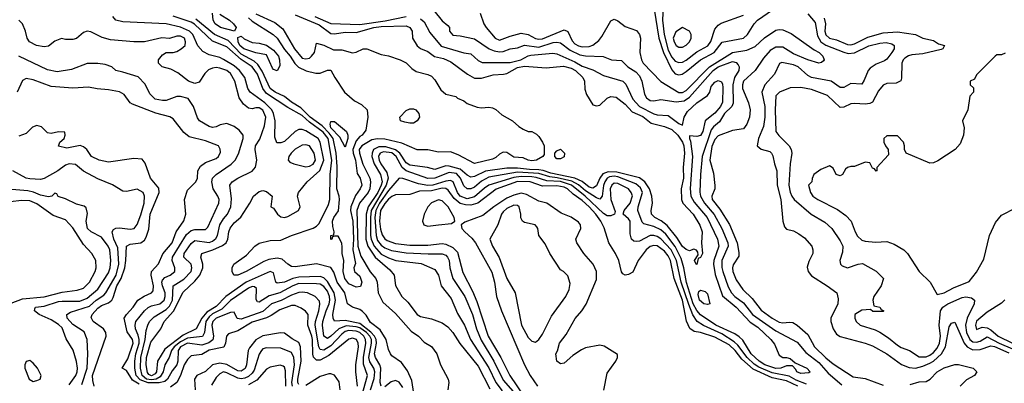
# Model space of a CAD drawing. Header units: inches. Extents: x 2348352 to 2479776, y 460422 to 613655.
# Tile 129 of 256: x 2362634 to 2368125, y 524906 to 526933. Entities that reach past the tile are written whole.
import ezdxf

# ---------------------------------------------------------------- set-up
doc = ezdxf.new("R2010")
doc.units = ezdxf.units.IN
doc.header["$MEASUREMENT"] = 0
doc.layers.add('C3562', color=7, linetype='Continuous')

msp = doc.modelspace()

# ---------------------------------------------------------------- linework, layer by layer
at = {"layer": 'C3562', "color": 4}
for points, elevation in [([(2364944.2, 526984.2), (2364990, 526926.8), (2365021.4, 526901.4), (2365031, 526890), (2365031.3, 526870), (2365050, 526846), (2365090, 526842.8), (2365170, 526826), (2365251.5, 526771.5), (2365279.3, 526759.3), (2365310, 526754.6), (2365330, 526756.5), (2365370, 526770.4), (2365410, 526775.5), (2365450, 526790.3), (2365530, 526779.7), (2365610, 526805.5), (2365630, 526807.6), (2365650, 526803.7), (2365704.1, 526764.1), (2365757.4, 526737.4), (2365790, 526731.5), (2365888, 526728), (2365934, 526710), (2365990, 526704.7), (2366026, 526670), (2366070, 526643), (2366090, 526620.7), (2366103, 526590), (2366118.5, 526518.5), (2366130, 526498), (2366150, 526482.8), (2366170, 526481), (2366210, 526488), (2366294.9, 526474.9), (2366339, 526481), (2366370, 526501.1), (2366501.5, 526650), (2366528.4, 526670), (2366610, 526699.3), (2366630, 526694.8), (2366640.9, 526680.9), (2366646, 526670), (2366644.9, 526650), (2366620.8, 526610), (2366610.2, 526570), (2366612.4, 526467.6), (2366605.5, 526450), (2366565.3, 526410), (2366536.9, 526363.1), (2366503.7, 526336.3), (2366490, 526319.5), (2366440.3, 526170), (2366430.4, 526070), (2366427.7, 525972.3), (2366431.5, 525950), (2366452.4, 525910), (2366507, 525847), (2366549, 525770), (2366583.6, 525690), (2366586, 525670), (2366550.3, 525590), (2366549.1, 525550.9), (2366554.7, 525530), (2366584.3, 525444.3), (2366604.2, 525410), (2366623.1, 525390), (2366670, 525354.4), (2366721.7, 525290), (2366850, 525198.9), (2366970, 525135.8), (2367017.6, 525077.6), (2367090, 525021.7), (2367143.1, 524963.1), (2367218.2, 524898.2)], 92), ([(2366172.1, 526992.1), (2366198.8, 526830), (2366223.8, 526750), (2366270, 526654.4), (2366290, 526630.4), (2366310, 526626), (2366328.7, 526630), (2366350, 526643.6), (2366430.6, 526709.4), (2366506.3, 526750), (2366552.5, 526807.5), (2366669.7, 526830.4), (2366692.3, 526850), (2366729.5, 526910), (2366749.4, 526930), (2366832.1, 526987.9)], 104), ([(2366222, 527010), (2366219.1, 526930), (2366227.8, 526850), (2366250, 526763.8), (2366270, 526723.7), (2366290, 526702), (2366310, 526695.3), (2366330, 526697), (2366350, 526707), (2366410, 526753.4), (2366471.8, 526788.2), (2366488.3, 526811.7), (2366510, 526881), (2366530, 526902.8), (2366546.8, 526913.2), (2366670, 526958.4)], 108), ([(2364589.8, 524870), (2364610, 524934), (2364614.2, 524970), (2364609.8, 524990), (2364586.5, 525026.5), (2364581.7, 525050), (2364596.3, 525130), (2364595.4, 525150), (2364586, 525170), (2364567.3, 525190), (2364530, 525215), (2364510, 525221.9), (2364453.9, 525226.1), (2364413.1, 525210), (2364370, 525168.2), (2364350, 525155.6), (2364330, 525169.3), (2364323.1, 525230), (2364325.1, 525250), (2364343.1, 525310), (2364360.8, 525350), (2364363.8, 525370), (2364361.8, 525390), (2364350, 525420.7), (2364330, 525446.3), (2364310, 525459.1), (2364290, 525461.7), (2364190, 525462.4), (2364157.1, 525450), (2364084.9, 525410), (2364026, 525394), (2363970, 525359.3), (2363960.9, 525360.9), (2363952.9, 525372.9), (2363955.3, 525435.3), (2363943.7, 525443.7), (2363930, 525445.1), (2363910, 525437.4), (2363810, 525367.6), (2363760.5, 525319.5), (2363710, 525293.7), (2363690, 525276.8), (2363672.8, 525250), (2363664, 525190), (2363652.8, 525167.2), (2363570, 525158.5), (2363530, 525138.4), (2363495.2, 525110), (2363479.7, 525090), (2363467.6, 525050), (2363443.2, 525010), (2363435, 524970), (2363417.3, 524942.7), (2363395.3, 524930), (2363370, 524925.4), (2363341.1, 524930), (2363316.5, 524950), (2363308.2, 524990), (2363309.8, 525050), (2363333.5, 525150), (2363338.5, 525201.5), (2363347.8, 525230), (2363358.7, 525250), (2363383.1, 525276.9), (2363450, 525318.5), (2363470, 525336.5), (2363486.8, 525370), (2363489.7, 525450), (2363550, 525487.2), (2363589.6, 525530), (2363593.6, 525550), (2363589.6, 525569.6), (2363550, 525609.3), (2363551.5, 525630), (2363590, 525686), (2363610, 525701.6), (2363690, 525690.3), (2363710, 525698.7), (2363727.3, 525712.7), (2363737.4, 525730), (2363749.8, 525790.2), (2363770, 525823.8), (2363793, 525850), (2363811.3, 525890), (2363814.3, 525934.3), (2363805.2, 526010), (2363819, 526030), (2363850, 526050.4), (2363931.3, 526088.7), (2363949.6, 526110.4), (2363956.2, 526150), (2363946.6, 526210), (2363949.5, 526230), (2363972.9, 526267.1), (2363999.4, 526340.6), (2364006.3, 526390), (2363990, 526429.3), (2363970, 526442), (2363950, 526442.7), (2363930, 526436), (2363910, 526439.3), (2363881.6, 526461.6), (2363857.5, 526497.5), (2363834.3, 526590), (2363810, 526633.3), (2363790, 526649.6), (2363750, 526663.6), (2363730, 526667), (2363710, 526663.7), (2363686.7, 526653.3), (2363666.4, 526633.6), (2363634.4, 526585.6), (2363610, 526578), (2363575.3, 526590), (2363516.2, 526636.2), (2363476.6, 526656.6), (2363428, 526670), (2363408.7, 526690), (2363409, 526709), (2363430, 526738), (2363450, 526751), (2363490, 526751), (2363510, 526756), (2363535.3, 526770), (2363557.2, 526790), (2363559.3, 526810), (2363552.3, 526830), (2363530, 526841.2), (2363510, 526841.2), (2363470, 526828.7), (2363427.5, 526832.5), (2363330.7, 526809.3), (2363270, 526809.3), (2363140.1, 526820.1), (2363094.2, 526834.2), (2363030, 526865.2), (2363010, 526869), (2362990, 526862), (2362950, 526828.7), (2362930, 526822), (2362890, 526822), (2362867.3, 526827.3), (2362830, 526814), (2362794.4, 526785.6), (2362770, 526781.2), (2362728, 526790), (2362689.6, 526809.6), (2362676, 526830), (2362667, 526870), (2362649.7, 526909.7), (2362629.4, 526930)], 88), ([(2364649.8, 524889.8), (2364644, 524910), (2364648, 524990), (2364643.1, 525010), (2364618, 525050), (2364613.6, 525070), (2364623.4, 525130), (2364621.1, 525150), (2364612.2, 525170), (2364592, 525192), (2364530, 525239.2), (2364450, 525256.5), (2364390, 525252.7), (2364381.3, 525270), (2364379.7, 525290), (2364395.6, 525370), (2364387.6, 525410), (2364350, 525474.2), (2364330, 525493.8), (2364310, 525501.1), (2364190, 525497.3), (2364158, 525490), (2364110, 525471), (2364070, 525464.5), (2364062.7, 525470), (2364050, 525522.7), (2364030, 525529.6), (2363897.8, 525470), (2363783.6, 525390), (2363730, 525334.6), (2363677.4, 525302.6), (2363649.2, 525270), (2363617.6, 525210), (2363545.1, 525174.9), (2363443, 525097), (2363402, 525030), (2363397.2, 524970), (2363390, 524959.7), (2363370, 524948.6), (2363355.1, 524955), (2363346.1, 524966.1), (2363339.8, 525010), (2363341.6, 525050), (2363365.2, 525134.8), (2363421.6, 525210), (2363440.5, 525250), (2363491.6, 525308.4), (2363544.8, 525415.2), (2363610, 525475.3), (2363638.3, 525510), (2363655.1, 525550), (2363655.1, 525570), (2363643.6, 525610), (2363649.4, 525630), (2363710.6, 525649.4), (2363764.8, 525675.2), (2363785.1, 525690), (2363795.1, 525710), (2363800.5, 525750), (2363808.6, 525771.4), (2363830, 525800.5), (2363867.3, 525832.7), (2363918, 525910), (2363938, 525950), (2363970, 525976), (2363990, 525981), (2364010, 525976), (2364042, 525950), (2364034, 525890), (2364050, 525882), (2364071, 525850), (2364090, 525834.8), (2364110, 525830.7), (2364130, 525836.3), (2364189.2, 525870), (2364198, 525890), (2364183.7, 525950), (2364189.2, 525970), (2364237, 526030), (2364307.5, 526092.5), (2364330.5, 526150), (2364309.8, 526250), (2364298.2, 526270), (2364230, 526314.4), (2364210, 526321), (2364190, 526321.3), (2364170.2, 526309.8), (2364110, 526254.5), (2364090, 526246.6), (2364067.5, 526247.5), (2364057.5, 526277.5), (2364059.1, 526370), (2364049.8, 526410), (2364039.8, 526430), (2364000.3, 526470), (2363918.7, 526530), (2363905.7, 526550), (2363889.7, 526610), (2363859.7, 526650), (2363830, 526675), (2363770, 526712.1), (2363750, 526721.5), (2363690, 526736.4), (2363655.8, 526755.8), (2363628.2, 526788.2), (2363598.8, 526850), (2363580.4, 526870), (2363530, 526891.8), (2363450, 526909.8), (2363210, 526920.5), (2363169.6, 526929.6), (2363152.7, 526950)], 84), ([(2364831.3, 524850), (2364821.4, 524921.4), (2364796.2, 524976.2), (2364762.6, 525022.6), (2364710, 525059.5), (2364702.4, 525070), (2364690, 525094), (2364678.5, 525150), (2364644.3, 525204.3), (2364590, 525245.8), (2364566.1, 525286.1), (2364546.7, 525306.7), (2364530, 525317.2), (2364490, 525331.2), (2364462.6, 525350), (2364446.8, 525410), (2364404.9, 525470), (2364386.4, 525526.4), (2364370, 525552.6), (2364290, 525572.2), (2364170, 525556.1), (2364150, 525558.2), (2364130, 525569.8), (2364098.2, 525598.2), (2364070, 525604.2), (2364024.2, 525595.8), (2363995.1, 525584.9), (2363897.3, 525530), (2363851, 525510), (2363828, 525510), (2363819, 525530), (2363819, 525550), (2363828.7, 525570), (2363899.6, 525620.4), (2363945.2, 525670), (2363970, 525687.3), (2364030, 525701.6), (2364090, 525703.8), (2364149.8, 525730.2), (2364270, 525770.3), (2364290, 525781.3), (2364303.5, 525796.5), (2364356.6, 525903.4), (2364364.1, 525930), (2364365.6, 526070), (2364375.5, 526150), (2364355, 526270), (2364326.6, 526306.6), (2364250, 526361.3), (2364210, 526399.8), (2364130, 526443.1), (2364010, 526522), (2363989.8, 526550), (2363960.6, 526630), (2363930.4, 526670.4), (2363870, 526711.3), (2363790, 526781.2), (2363710, 526814), (2363609, 526909), (2363590, 526919.6), (2363490, 526953)], 76), ([(2363910, 526943.7), (2363930, 526924.6), (2364047.7, 526850), (2364070, 526830.4), (2364110, 526766.4), (2364141.7, 526730), (2364168.2, 526688.2), (2364188.2, 526668.2), (2364232.5, 526647.5), (2364285.6, 526634.4), (2364310, 526634.8), (2364350, 526652), (2364370, 526652), (2364392, 526610), (2364444.7, 526530), (2364501.1, 526481.1), (2364539.8, 526459.8), (2364571.3, 526430), (2364576, 526390), (2364563.5, 526316.5), (2364544, 526290), (2364530, 526281.6), (2364510, 526258.7), (2364491.7, 526210), (2364493.2, 526190), (2364507.3, 526150), (2364515.6, 526075.6), (2364532.4, 526050), (2364542, 526010), (2364533.4, 525990), (2364506, 525954), (2364481.5, 525890), (2364479.6, 525870), (2364492.7, 525810), (2364495.5, 525710), (2364491.1, 525650), (2364506.8, 525573.2), (2364498, 525550), (2364501, 525530), (2364530, 525502.8), (2364542, 525470), (2364534.4, 525445.6), (2364510, 525441.6), (2364470, 525460.7), (2364447, 525490), (2364438, 525530), (2364441.2, 525590), (2364433.2, 525630), (2364432.7, 525667.3), (2364430, 525686), (2364416.4, 525716.4), (2364410, 525726), (2364390, 525726), (2364378, 525722), (2364374, 525710), (2364368.7, 525708.7), (2364369, 525730), (2364386, 525734), (2364388, 525750), (2364380.2, 525780.2), (2364379, 525810), (2364385.2, 525830), (2364411.5, 525868.5), (2364417.6, 525930), (2364416.2, 525950), (2364403.1, 525990), (2364405.2, 526114.8), (2364399.8, 526190), (2364382.9, 526270), (2364360.8, 526300.8), (2364320.9, 526340.9), (2364253.1, 526390), (2364201.6, 526441.7), (2364150, 526472.9), (2364110, 526505.1), (2364058.4, 526530), (2364030, 526549.7), (2363986.1, 526646.1), (2363962.7, 526682.7), (2363942.1, 526702.1), (2363870, 526741.4), (2363796.9, 526816.9), (2363721.3, 526850), (2363616.7, 526936.7)], 72), ([(2363750, 526964), (2363804.7, 526930), (2363826, 526910), (2363841, 526890), (2363831.3, 526868.7), (2363754, 526890), (2363723.7, 526910), (2363712.7, 526930), (2363708.9, 526968.9)], 68), ([(2363950, 526966), (2364056.7, 526916.7), (2364101.5, 526881.5), (2364167.4, 526770), (2364210, 526719.5), (2364230, 526714), (2364250, 526719.3), (2364262, 526730), (2364277.6, 526750), (2364290, 526802), (2364329.5, 526790.5), (2364384.9, 526765), (2364430, 526764.2), (2364490, 526748.2), (2364510, 526752.4), (2364550, 526770.6), (2364570, 526771), (2364650, 526738.7), (2364690, 526731.6), (2364756, 526710), (2364790, 526692.4), (2364820.6, 526660.6), (2364844.7, 526644.7), (2364910, 526628), (2364930, 526618), (2364950, 526597.3), (2364982.9, 526542.9), (2365010, 526517.3), (2365065.4, 526505.4), (2365075.3, 526495.3), (2365110, 526480.7), (2365130, 526466), (2365185.4, 526445.4), (2365210, 526441), (2365250, 526444.7), (2365270, 526442), (2365290, 526432), (2365322, 526402), (2365382, 526370), (2365417.3, 526337.3), (2365442, 526322), (2365470, 526310.7), (2365490.6, 526310.6), (2365515.3, 526295.3), (2365530, 526282), (2365550.5, 526250.5), (2365558.8, 526230), (2365558.8, 526181.2), (2365552, 526170), (2365516, 526150), (2365490, 526146.6), (2365469.3, 526150), (2365442.6, 526162.6), (2365390, 526167.4), (2365350, 526192.3), (2365330, 526194.5), (2365310, 526183.6), (2365290, 526165.1), (2365270, 526155.8), (2365170, 526131.2), (2365080.1, 526180.1), (2365036.3, 526196.3), (2364970, 526194.5), (2364910, 526207.4), (2364850, 526208.6), (2364765, 526245), (2364670, 526266.6), (2364630, 526268.7), (2364597.2, 526262.8), (2364542.4, 526230), (2364528, 526210), (2364529.2, 526190), (2364546.9, 526126.9), (2364586.2, 526050), (2364590.2, 526030), (2364585.8, 525990), (2364576.6, 525970), (2364528.9, 525911.1), (2364514.6, 525870), (2364519.5, 525670), (2364535.9, 525615.9), (2364588.6, 525528.6), (2364620.3, 525490), (2364628, 525470), (2364633.6, 525410), (2364659, 525359), (2364730, 525295.3), (2364817.5, 525197.5), (2364858, 525170), (2364890, 525136), (2364930, 525111), (2364961, 525070), (2364981, 525010), (2365023, 524930), (2365027.3, 524910), (2365021, 524870)], 76), ([(2364170, 526959.3), (2364304, 526904), (2364370, 526856.9), (2364390, 526853.8), (2364450, 526863.2), (2364510, 526861.3), (2364609.9, 526890.1), (2364650, 526895.7), (2364790, 526899.5), (2364810.6, 526890), (2364822, 526870), (2364824.9, 526830), (2364850, 526787.7), (2364870, 526773.4), (2364910, 526756.4), (2364947.1, 526727.1), (2364996.9, 526716.9), (2365039, 526699), (2365130.6, 526630), (2365170, 526607.6), (2365210, 526606.3), (2365274.1, 526625.8), (2365331.3, 526628.7), (2365350, 526634), (2365410, 526666.7), (2365450, 526674.7), (2365570, 526664), (2365666.9, 526673.1), (2365710, 526663.1), (2365733.7, 526650), (2365775.3, 526610), (2365783.7, 526590), (2365786.2, 526546.2), (2365795.2, 526515.2), (2365830, 526458.8), (2365850, 526453.4), (2365870, 526456.3), (2365910, 526496.3), (2365930, 526504.9), (2365960.7, 526500.7), (2366010, 526461.6), (2366050, 526420.4), (2366110, 526392.8), (2366155.9, 526355.9), (2366230, 526338), (2366270, 526321.1), (2366303.7, 526290), (2366330, 526250.4), (2366337.3, 526230), (2366340.9, 526190), (2366333.6, 526110), (2366336.1, 526050), (2366322.3, 525990), (2366325.3, 525930), (2366333.1, 525910), (2366390.4, 525850), (2366427.1, 525787.1), (2366439.3, 525750), (2366436, 525690), (2366442, 525630), (2366430, 525608), (2366418, 525602), (2366410, 525569.2), (2366406, 525570), (2366398, 525590), (2366418, 525622), (2366416.4, 525636.4), (2366408.4, 525648.4), (2366393.2, 525653.2), (2366370, 525645.2), (2366350, 525651.8), (2366330, 525669.6), (2366299.3, 525719.3), (2366245.6, 525785.6), (2366211.8, 525811.8), (2366177, 525830), (2366157.6, 525850), (2366155.6, 525870), (2366162.9, 525910), (2366159.1, 525950), (2366146.6, 525990), (2366121, 526030), (2366090, 526051.9), (2365963.3, 526083.3), (2365915.5, 526084.5), (2365886.7, 526073.3), (2365869.4, 526050.5), (2365850, 526007.3), (2365830, 525993.5), (2365810, 525998.9), (2365770.4, 526030.4), (2365730, 526049.9), (2365596.7, 526076.7), (2365553.1, 526093.1), (2365530, 526096.9), (2365477.9, 526097.9), (2365410, 526106.4), (2365350, 526104.7), (2365231.6, 526088.4), (2365170, 526059.7), (2365150, 526055.8), (2365130, 526066), (2365090, 526099.8), (2365030, 526116.8), (2365010, 526117.8), (2364950, 526097.7), (2364908.5, 526108.5), (2364810, 526122.4), (2364790, 526136), (2364753.3, 526190), (2364730, 526208.4), (2364676.5, 526223.5), (2364636.4, 526223.6), (2364607.7, 526210), (2364599, 526190), (2364597.7, 526170), (2364610.2, 526130), (2364646.8, 526070), (2364654.6, 526030), (2364650.1, 526010), (2364631.3, 525970), (2364577.9, 525890), (2364565.9, 525850), (2364565, 525710), (2364576, 525670), (2364615.8, 525610), (2364698, 525538), (2364721.6, 525510), (2364730.6, 525450.6), (2364765.5, 525390), (2364798.7, 525358.7), (2364850.8, 525290), (2364870, 525279.3), (2364930, 525266), (2364990, 525243.1), (2365021, 525221), (2365050.2, 525190.2), (2365088.2, 525128.2), (2365190, 525001.6), (2365255.3, 524875.3)], 84), ([(2364279.3, 526950), (2364370, 526912), (2364530, 526907.1), (2364673.1, 526926.9), (2364790, 526951.4)], 88), ([(2364870, 526938), (2364890, 526920.7), (2364921.4, 526861.4), (2364984.6, 526784.6), (2365110, 526748), (2365150, 526742.8), (2365190, 526704.7), (2365214, 526694), (2365370, 526694.9), (2365429.4, 526710), (2365470, 526731.7), (2365485.2, 526734.8), (2365606.9, 526746.9), (2365630, 526743.1), (2365730, 526699.1), (2365770, 526674.6), (2365830, 526653), (2365890, 526622), (2365997.3, 526590), (2366013.9, 526573.9), (2366054.3, 526490), (2366090.4, 526450), (2366170, 526408.9), (2366190, 526403.1), (2366250, 526398.7), (2366310, 526354), (2366330, 526346), (2366339.6, 526390), (2366358.7, 526421.3), (2366410, 526470.4), (2366469.2, 526510), (2366482.7, 526530), (2366490, 526561), (2366510, 526584.9), (2366530, 526594), (2366547.3, 526587.3), (2366553.8, 526573.8), (2366555.3, 526555.3), (2366553, 526473), (2366543.1, 526450), (2366510, 526411.3), (2366456.4, 526370), (2366443.1, 526310), (2366430, 526287), (2366410, 526281.6), (2366370, 526286), (2366368.6, 526271.4), (2366375.1, 526255.1), (2366385.8, 526170), (2366372.8, 525992.8), (2366377, 525950), (2366395.2, 525915.2), (2366467.6, 525830), (2366526.3, 525710), (2366532.9, 525670), (2366505.3, 525590), (2366504, 525570), (2366513.3, 525513.3), (2366553.7, 525393.7), (2366630, 525331.6), (2366707.3, 525247.3), (2366750, 525218.9), (2366823.8, 525150), (2366843.9, 525123.9), (2366870, 525062.8), (2366890, 525051), (2366910, 525051), (2366930, 525044.7), (2366959.6, 525019.6), (2367024.7, 524990), (2367042, 524970), (2367035.3, 524964.7), (2366990, 524960.7), (2366967.3, 524970), (2366962.5, 524982.5), (2366944, 525004), (2366910, 525004.5), (2366878, 524990), (2366851.1, 524988.9), (2366789.6, 525010), (2366758, 525030), (2366713, 525070), (2366666.3, 525146.3), (2366646.2, 525166.2), (2366622.2, 525182.2), (2366516.3, 525230), (2366430, 525288.3), (2366410, 525312.8), (2366389.9, 525350), (2366352.4, 525467.6), (2366338.5, 525550), (2366322.5, 525602.5), (2366289.4, 525669.4), (2366236.9, 525736.9), (2366210, 525761), (2366170, 525781), (2366115.3, 525795.3), (2366105.4, 525805.4), (2366081.6, 525870), (2366083, 525890), (2366106.9, 525970), (2366096, 525996), (2366070, 526018.7), (2365970, 526056.8), (2365950, 526060.6), (2365923.3, 526056.7), (2365910.2, 526049.9), (2365897.8, 526030), (2365890.2, 526009.8), (2365882.6, 525950), (2365870, 525931.8), (2365850, 525939.7), (2365790, 525979.8), (2365750, 526012.9), (2365713, 526033), (2365632.2, 526052.2), (2365590, 526056.4), (2365530, 526075.8), (2365410, 526082.4), (2365250, 526055), (2365210, 526033.5), (2365170, 526000.4), (2365150, 525989.7), (2365130, 525989.6), (2365110, 526007), (2365092.9, 526050), (2365070, 526075), (2365030, 526082.2), (2364950, 526048.9), (2364910, 526048.7), (2364790, 526090.8), (2364767.2, 526110), (2364733.5, 526170), (2364710, 526191.2), (2364663.6, 526196.4), (2364644.9, 526190), (2364639.4, 526180.6), (2364635.3, 526170), (2364638.6, 526150), (2364647.2, 526130), (2364680.6, 526080.6), (2364688.4, 526050), (2364677.8, 526010), (2364594.5, 525870), (2364590.1, 525830), (2364590.9, 525730), (2364593.4, 525710), (2364610, 525670.3), (2364650, 525625.5), (2364690, 525604.9), (2364731.5, 525591.5), (2364873.3, 525573.3), (2364950, 525541), (2364970.4, 525510), (2364984.9, 525450), (2365039.9, 525379.9), (2365076.1, 525296.1), (2365114.4, 525230), (2365148.5, 525150), (2365250, 524992.7), (2365290.2, 524910), (2365324.9, 524864.9)], 88), ([(2365202, 526970), (2365223, 526910), (2365235.5, 526890), (2365284.9, 526830), (2365310, 526818.4), (2365370, 526842), (2365430, 526858), (2365470, 526850.4), (2365510, 526827.4), (2365530, 526823.6), (2365550, 526826.5), (2365670, 526877.1), (2365690, 526866.8), (2365714.3, 526814.3), (2365730, 526798.9), (2365750, 526786.9), (2365770, 526781.5), (2365810, 526783.6), (2365830, 526790.3), (2365863.8, 526816.2), (2365881.1, 526838.9), (2365930, 526927.3), (2365950, 526936), (2365970, 526926), (2366010, 526894.8), (2366073.5, 526873.5), (2366090, 526850.8), (2366095.3, 526830), (2366092.6, 526750), (2366100.9, 526710), (2366111.1, 526691.1), (2366210, 526588), (2366310, 526528), (2366330, 526527.9), (2366350, 526538.9), (2366480.3, 526670), (2366610, 526749.3), (2366690, 526763.8), (2366735.7, 526784.3), (2366787.7, 526832.3), (2366850, 526873.8), (2366870, 526879.1), (2366890, 526876.9), (2366936.2, 526856.2), (2367065, 526765), (2367092.9, 526750), (2367113.6, 526730), (2367119.6, 526710), (2367116.9, 526703.1), (2367106.3, 526693.7), (2367090, 526691), (2367030, 526709.8), (2366950, 526742.9), (2366890, 526779.4), (2366850, 526779.8), (2366818.4, 526761.6), (2366781.9, 526718.1), (2366736.1, 526650), (2366670.3, 526589.7), (2366664.9, 526570), (2366665.7, 526550), (2366698.3, 526470), (2366707.4, 526430), (2366704.6, 526390), (2366688.4, 526350), (2366670, 526325.1), (2366610, 526315.6), (2366530, 526285.6), (2366510, 526265.1), (2366494.1, 526225.9), (2366482.9, 526150), (2366502.8, 526077.2), (2366510.5, 526009.5), (2366510.5, 525989.5), (2366494, 525950), (2366495.5, 525930), (2366537.8, 525877.8), (2366592.2, 525792.2), (2366634.6, 525690), (2366645.2, 525634.8), (2366644.5, 525615.5), (2366613.7, 525566.3), (2366608.4, 525550), (2366610.6, 525530), (2366630, 525482.8), (2366666, 525430), (2366719.7, 525379.7), (2366770, 525314.4), (2366830.6, 525270), (2366870, 525247.2), (2366890, 525243.7), (2366928, 525248), (2366945.5, 525245.5), (2366970, 525230.6), (2367030, 525179.1), (2367066.4, 525110), (2367130, 525048.4), (2367170, 525015.5), (2367283.1, 524943.1), (2367350, 524932.9), (2367450, 524895.8)], 96), ([(2367030, 526965.5), (2367070, 526917.3), (2367083.9, 526843.9), (2367101.5, 526810), (2367130, 526791.3), (2367230, 526752.4), (2367254.5, 526745.5), (2367290, 526749.1), (2367370, 526787), (2367430, 526803.1), (2367465.3, 526805.3), (2367498.3, 526798.3), (2367511, 526790), (2367510.7, 526770), (2367498, 526750), (2367470, 526713.2), (2367456.7, 526703.3), (2367410, 526685.6), (2367376.5, 526663.5), (2367365.5, 526650), (2367343.8, 526596.2), (2367330, 526574), (2367270, 526577), (2367230, 526555.1), (2367210, 526554.5), (2367159, 526590), (2367050, 526611.5), (2367030, 526622.9), (2366974.7, 526670), (2366950, 526681.6), (2366884.9, 526695.1), (2366870.5, 526689.5), (2366843.8, 526630), (2366790.4, 526570), (2366773.4, 526530), (2366789.3, 526449.3), (2366790.2, 526389.8), (2366782, 526338), (2366754.9, 526270), (2366746, 526230), (2366770, 526210.8), (2366817.6, 526197.6), (2366826.8, 526190), (2366834.2, 526174.2), (2366843, 526130), (2366857.1, 526090), (2366858, 526010), (2366879.5, 525930), (2366890.7, 525810), (2366898.8, 525778.8), (2366910, 525766), (2366950, 525756), (2366979.8, 525739.8), (2367010, 525718), (2367051.3, 525670), (2367058, 525650), (2367058, 525630), (2367035.3, 525584.7), (2367026.4, 525553.6), (2367031.3, 525530), (2367050, 525504.7), (2367138, 525450), (2367191.3, 525410), (2367198, 525378), (2367197.3, 525350), (2367158, 525270), (2367158, 525250), (2367170.7, 525210), (2367190, 525181), (2367210, 525167.3), (2367350, 525130.4), (2367390, 525114.9), (2367470, 525070.4), (2367551.9, 525011.9), (2367595.1, 524995.1), (2367630, 524991.5), (2367670, 525001.2), (2367710, 525018.9), (2367730, 525030.2), (2367774.2, 525070), (2367796.8, 525110), (2367818.3, 525221.7), (2367830, 525240.7), (2367850, 525246.8), (2367900.7, 525130), (2367918, 525110), (2367938, 525098), (2367950, 525093.4), (2367990, 525094.7), (2368050, 525115.2), (2368070, 525111.8), (2368150, 525077.1)], 104), ([(2367121.3, 526941.3), (2367127, 526910), (2367124.2, 526870), (2367130, 526848), (2367150, 526830.5), (2367190, 526820.3), (2367250, 526794.9), (2367270, 526793.4), (2367290, 526798.9), (2367363.8, 526836.2), (2367450, 526859.5), (2367530, 526865.7), (2367630, 526850.5), (2367670, 526830.6), (2367730, 526816.3), (2367758.5, 526798.5), (2367792, 526790), (2367782, 526770), (2367773.7, 526766.3), (2367670, 526742.7), (2367610, 526737), (2367590, 526731.8), (2367570, 526718), (2367560.7, 526710), (2367553.4, 526690), (2367552.5, 526607.5), (2367547.3, 526592.7), (2367521.4, 526578.6), (2367470, 526577.2), (2367450, 526569), (2367423.9, 526536.1), (2367390, 526474), (2367374.9, 526465.1), (2367350, 526462), (2367290, 526466.6), (2367270, 526463.7), (2367230, 526446), (2367210, 526443.7), (2367139, 526510), (2367050, 526544.5), (2366990, 526554.5), (2366930, 526552.7), (2366871.3, 526530), (2366850.7, 526509.3), (2366846.7, 526430), (2366850.6, 526310), (2366867.2, 526287.2), (2366924.9, 526230), (2366935.5, 526210), (2366939.3, 526190), (2366930.4, 526130), (2366923.7, 526010), (2366930, 525971.3), (2366940.4, 525950), (2366953, 525930), (2367048.7, 525848.7), (2367124.7, 525804.7), (2367164, 525770), (2367210, 525701), (2367224, 525670), (2367222.5, 525637.5), (2367207.3, 525590), (2367211, 525570), (2367220.5, 525560.5), (2367250, 525550.8), (2367310, 525570.8), (2367334, 525574), (2367410.6, 525530.6), (2367451.3, 525490), (2367438, 525450), (2367398, 525390), (2367392, 525370), (2367398, 525338), (2367431.3, 525331.3), (2367438, 525318), (2367454, 525310), (2367450, 525306), (2367392.7, 525307.3), (2367378, 525318), (2367330, 525314), (2367291.3, 525290), (2367291.3, 525270), (2367298, 525250), (2367322, 525230), (2367404, 525204), (2367430, 525191.3), (2367479.5, 525159.5), (2367530, 525118), (2367550, 525106), (2367596, 525090), (2367650, 525053.4), (2367690, 525054.4), (2367710, 525062.6), (2367730, 525078.4), (2367750, 525101.6), (2367763.1, 525130), (2367768.3, 525170), (2367762.2, 525230), (2367767.1, 525290), (2367769.7, 525310), (2367783, 525330), (2367810, 525348.7), (2367890, 525383.8), (2367910, 525387.7), (2367942.8, 525382.8), (2367958, 525370), (2367957.3, 525350), (2367917.3, 525270), (2367909.2, 525230), (2367913.4, 525190), (2367932.2, 525150), (2367950, 525137.8), (2367970, 525136.1), (2367990, 525141.5), (2368030, 525164.6), (2368097, 525130), (2368170, 525099.4)], 108), ([(2364529.6, 524789.6), (2364574.5, 524950), (2364552.3, 525012.3), (2364552.1, 525050), (2364563.5, 525130), (2364562.8, 525150), (2364552.5, 525170), (2364530, 525188.8), (2364510, 525196.8), (2364470, 525200.2), (2364450, 525195), (2364430, 525180.4), (2364370, 525115.6), (2364330, 525091.1), (2364310, 525094), (2364301.5, 525110), (2364282.2, 525230), (2364284.1, 525250), (2364303.1, 525310), (2364307.6, 525347.6), (2364305.1, 525365.1), (2364281.2, 525390), (2364239, 525410), (2364210, 525415.1), (2364190, 525412.8), (2364150, 525398.3), (2364092.7, 525367.3), (2364039.1, 525350), (2363990, 525306.6), (2363870, 525263.6), (2363847.5, 525267.5), (2363830, 525302), (2363810, 525300.9), (2363730, 525269.7), (2363710.3, 525250), (2363704.7, 525230), (2363714.3, 525170), (2363711.2, 525148.8), (2363688.4, 525131.6), (2363650, 525119.3), (2363570, 525130.6), (2363531.7, 525110), (2363518.5, 525090), (2363515.8, 525030), (2363510.1, 525009.9), (2363484.5, 524975.5), (2363458.9, 524930), (2363442.8, 524917.2), (2363411.2, 524908.8), (2363349.6, 524909.6), (2363305.2, 524925.2), (2363283.2, 524950), (2363275.7, 524990), (2363276.2, 525030), (2363282.6, 525070), (2363300.2, 525130), (2363300.6, 525150), (2363295.5, 525175.5), (2363280.4, 525210), (2363277.4, 525230), (2363282, 525250), (2363330, 525310.5), (2363350, 525328.4), (2363370, 525338.7), (2363416, 525350), (2363439.7, 525370), (2363445.7, 525390), (2363444.7, 525410), (2363431.1, 525450), (2363427.1, 525470), (2363430, 525481), (2363443.3, 525496.7), (2363473.2, 525510), (2363499.3, 525530), (2363499.5, 525550), (2363484.2, 525590), (2363486.3, 525610), (2363564.5, 525735.5), (2363590, 525757.4), (2363610, 525763.1), (2363670, 525763), (2363682.7, 525777.3), (2363744.5, 525910), (2363747, 525930), (2363739.5, 525950), (2363713.6, 525990), (2363706, 526030), (2363709.6, 526050), (2363729.2, 526070), (2363812.7, 526127.3), (2363836, 526150), (2363853.8, 526186.2), (2363880.7, 526270), (2363879.5, 526290), (2363857.7, 526317.7), (2363830, 526338.4), (2363790, 526354.5), (2363752.8, 526347.2), (2363730, 526335.1), (2363710, 526332.3), (2363690, 526337), (2363636, 526370), (2363626, 526386), (2363603.7, 526450), (2363573, 526493), (2363530, 526505.1), (2363510, 526504.5), (2363450, 526482.9), (2363430, 526482), (2363390, 526489.6), (2363358.9, 526518.9), (2363334.2, 526574.2), (2363293.8, 526613.8), (2363210, 526641.2), (2363170, 526649.2), (2363148, 526670), (2363110, 526682.7), (2363070, 526689.2), (2363010, 526689.2), (2362923.8, 526656.2), (2362843.3, 526643.3), (2362790, 526654.5), (2362630, 526729.5)], 92), ([(2368130, 526746), (2368110, 526738), (2368083.6, 526736.4), (2368074, 526730), (2367970, 526626), (2367958, 526602), (2367934, 526590), (2367934, 526570), (2367952.7, 526552.7), (2367954, 526530), (2367932.7, 526507.3), (2367922, 526430), (2367892, 526370), (2367902, 526330), (2367898, 526290), (2367879.8, 526240.2), (2367850.9, 526209.1), (2367754.4, 526145.6), (2367730, 526135.3), (2367710, 526134), (2367578, 526190), (2367568.7, 526208.7), (2367568.7, 526230), (2367562, 526250), (2367530, 526286), (2367470, 526286), (2367454, 526270), (2367454, 526250), (2367462, 526230), (2367478, 526210), (2367479.6, 526180.4), (2367414, 526110), (2367414, 526090), (2367410, 526088), (2367402, 526102), (2367390, 526106), (2367374.6, 526134.6), (2367350, 526139), (2367290, 526115.3), (2367270, 526115.3), (2367251.1, 526108.9), (2367239.6, 526100.4), (2367222, 526070), (2367210, 526062), (2367188, 526070), (2367170, 526106), (2367150, 526118), (2367102, 526098), (2367062, 526070), (2367052.7, 526047.3), (2367052, 526030), (2367034, 526010), (2367044.7, 525970), (2367058, 525950), (2367084.7, 525930), (2367195.3, 525875.3), (2367241.7, 525841.7), (2367270.6, 525810), (2367293.4, 525750), (2367306.9, 525726.9), (2367330, 525704.9), (2367350, 525698), (2367406.6, 525693.4), (2367470, 525697.3), (2367510, 525682.8), (2367564.7, 525650), (2367584.7, 525630), (2367651, 525530), (2367711.3, 525470), (2367750, 525402), (2367790, 525410.8), (2367841.7, 525438.3), (2367930, 525474), (2367970, 525525.5), (2368010, 525598.8), (2368042.9, 525730), (2368076.6, 525803.4), (2368110, 525842.8), (2368190, 525884.7)], 112), ([(2363301.1, 524901.1), (2363264, 524924), (2363230, 524977.2), (2363206, 524990), (2363238, 525042), (2363266.2, 525130), (2363263.1, 525150), (2363233.9, 525193.9), (2363217, 525270), (2363229.4, 525290), (2363267.6, 525330), (2363292, 525370), (2363327.3, 525392.7), (2363369.2, 525410), (2363377.7, 525422.3), (2363379.7, 525450), (2363368, 525510), (2363369.7, 525530.3), (2363408.2, 525571.8), (2363431.9, 525628.1), (2363484.2, 525690), (2363507, 525750), (2363550, 525812), (2363561.2, 525850), (2363554, 525930), (2363570, 525982), (2363616, 526030), (2363626, 526050), (2363627.3, 526090), (2363642.8, 526117.2), (2363670, 526138), (2363730, 526159.1), (2363742.7, 526170), (2363754.5, 526194.5), (2363752.3, 526212.3), (2363742, 526230), (2363670, 526258.4), (2363579.5, 526279.5), (2363550, 526304), (2363490, 526381.2), (2363471.5, 526391.5), (2363392.7, 526412.7), (2363262.5, 526462.5), (2363249.2, 526470), (2363215.9, 526515.9), (2363191.5, 526531.5), (2363130, 526542.9), (2363066.8, 526546.8), (2363017.5, 526557.5), (2362930, 526552.3), (2362810, 526560.7), (2362710, 526597), (2362670, 526605.2), (2362650, 526594), (2362620.4, 526530)], 96), ([(2363049.6, 524890), (2363041.5, 524921.5), (2363040.3, 524950), (2363117, 525170), (2363114.5, 525190), (2363100.9, 525210), (2363043.7, 525250), (2363032.7, 525272.7), (2363038.7, 525290), (2363070, 525324.9), (2363090, 525340.3), (2363130, 525354.6), (2363148, 525370), (2363155.8, 525384.2), (2363176.1, 525450), (2363200.3, 525490), (2363219.8, 525550), (2363226.8, 525590), (2363229.8, 525670.2), (2363250, 525682), (2363310, 525688.5), (2363330, 525704.9), (2363339.7, 525720.3), (2363354.3, 525765.7), (2363362, 525850), (2363411.3, 525970), (2363410, 525994), (2363363.7, 526050), (2363333.8, 526133.8), (2363316.2, 526156.2), (2363270, 526159.3), (2363130, 526139.3), (2363078, 526150), (2363035.3, 526170), (2363009, 526210), (2362990, 526225.2), (2362972.1, 526232.1), (2362897.2, 526217.2), (2362850, 526228), (2362858, 526250), (2362882, 526270), (2362888, 526290), (2362886, 526306), (2362850, 526308), (2362810, 526299), (2362790, 526302), (2362756, 526336), (2362730, 526344), (2362705.8, 526334.2), (2362670, 526299), (2362630, 526284)], 104), ([(2362981.1, 524898.9), (2363009.7, 524990), (2363014, 525070), (2363009.6, 525150), (2362994, 525194), (2362930, 525233.6), (2362899.6, 525270), (2362896, 525290), (2362917.7, 525302.3), (2363023.9, 525336.1), (2363060.5, 525370), (2363102.5, 525397.5), (2363114, 525410), (2363171.7, 525510), (2363187.7, 525570), (2363181.2, 525661.2), (2363159.7, 525710), (2363150, 525751.3), (2363157, 525763), (2363170, 525770.4), (2363190, 525772.4), (2363250, 525764.9), (2363273.2, 525770), (2363290, 525791), (2363310, 525844.7), (2363327.6, 525910), (2363329.5, 525949.5), (2363322.7, 525970), (2363290, 525989.3), (2363230, 525976), (2363210, 525977.2), (2363152, 526012), (2363070, 526045.2), (2362990, 526089.3), (2362945.8, 526125.8), (2362910, 526129.6), (2362890, 526122), (2362847.3, 526090), (2362770, 526047.3), (2362750, 526042), (2362690, 526046), (2362670, 526049.4), (2362595.3, 526090)], 108), ([(2367022.3, 524902.3), (2366964.6, 524924.6), (2366925.5, 524945.5), (2366830, 524964.2), (2366755.7, 524995.7), (2366730, 525013.3), (2366691.6, 525050), (2366638.8, 525118.8), (2366617.9, 525137.9), (2366550, 525182.9), (2366447.9, 525227.9), (2366411.3, 525251.3), (2366387.2, 525287.2), (2366364.9, 525344.9), (2366322.7, 525470), (2366297.3, 525590), (2366267, 525650), (2366210, 525712.2), (2366190, 525725.1), (2366170, 525731), (2366149.2, 525730.8), (2366090, 525698.3), (2366075.9, 525695.9), (2366059.3, 525699.3), (2366045.6, 525710), (2366038.9, 525738.9), (2366038.7, 525810), (2366030, 525823.7), (2365999, 525850), (2366006, 525870), (2366037.7, 525910), (2366050.9, 525950.9), (2366044.7, 525970), (2366029.6, 525990), (2365970, 526019.7), (2365950, 526021.3), (2365936.4, 526010), (2365926.9, 525990), (2365930, 525931), (2365955.3, 525864.7), (2365952, 525850), (2365930, 525839.6), (2365910, 525840.5), (2365890, 525852.6), (2365787.7, 525950), (2365711.9, 526010), (2365650, 526030.4), (2365574.7, 526034.7), (2365513.6, 526053.6), (2365490, 526056.5), (2365430, 526059), (2365390, 526054), (2365250.4, 526010), (2365225.9, 525994.1), (2365170, 525945.1), (2365130, 525934), (2365089.7, 525950), (2365074.7, 525970), (2365051.2, 526030), (2365036.6, 526036.6), (2365010, 526033.8), (2364937.3, 526010), (2364910, 526008.3), (2364858.9, 526018.9), (2364770, 526047.8), (2364750, 526049.5), (2364690, 525980.9), (2364640.5, 525910), (2364619.8, 525870), (2364615.1, 525830), (2364621.4, 525730), (2364630, 525703.1), (2364650, 525676.5), (2364670, 525662), (2364706.8, 525646.8), (2364790, 525634.4), (2364912.4, 525627.6), (2364990, 525628.4), (2365010, 525620.4), (2365020.4, 525610), (2365028.5, 525590), (2365033.7, 525550), (2365050, 525490.8), (2365116.5, 525390), (2365159.5, 525290), (2365182.3, 525210), (2365206.8, 525146.8), (2365277.3, 525030), (2365330, 524924.4), (2365411.2, 524831.2)], 92), ([(2366973.6, 524890), (2366910, 524919.4), (2366830, 524937.3), (2366724.3, 524984.3), (2366661.3, 525041.3), (2366624.5, 525090), (2366590, 525121.2), (2366510, 525164), (2366430, 525189.6), (2366395.8, 525195.8), (2366371.2, 525211.2), (2366352.2, 525252.2), (2366329.8, 525370), (2366284.2, 525490), (2366263.1, 525590), (2366250, 525616.3), (2366230, 525642), (2366190, 525672.8), (2366170, 525675.1), (2366150.3, 525669.6), (2366128, 525650), (2366084, 525590), (2366054.2, 525525.8), (2366030, 525513.2), (2366010, 525509), (2365997.2, 525517.2), (2365990, 525528), (2365975.1, 525590), (2365956.2, 525630), (2365918.9, 525690), (2365893.2, 525773.2), (2365875.1, 525810), (2365846.4, 525850), (2365809.7, 525890), (2365770, 525925.3), (2365719.8, 525959.8), (2365689.6, 525990), (2365670, 525999.3), (2365630, 526007.1), (2365550, 526004.8), (2365481.2, 526030), (2365410, 526031.2), (2365290.9, 525989.1), (2365189.4, 525910.6), (2365150, 525898.5), (2365119.7, 525900.3), (2365090, 525909), (2365057, 525937), (2365022.9, 525982.9), (2365010, 525992), (2364990, 525994.8), (2364930, 525979.9), (2364863.4, 525976.6), (2364810, 525958), (2364730, 525956.9), (2364710, 525948.3), (2364690, 525932.2), (2364670, 525908.5), (2364646.7, 525870), (2364640.8, 525810), (2364645.9, 525765.9), (2364654.7, 525734.7), (2364670, 525711.8), (2364682.7, 525702.7), (2364730, 525685.8), (2364810, 525676.9), (2364910, 525676.5), (2364990, 525685.3), (2365010, 525682.3), (2365050, 525664.2), (2365076.5, 525636.5), (2365104.5, 525524.5), (2365159, 525419), (2365182.7, 525362.7), (2365246.3, 525170), (2365316.9, 525050), (2365367.6, 524950), (2365449.2, 524830)], 96), ([(2362910, 524898), (2362948, 524950), (2362954, 524970), (2362955.8, 524990), (2362950, 525028), (2362931.3, 525091.3), (2362894, 525154), (2362870, 525215.1), (2362850, 525234), (2362810, 525259.6), (2362742.7, 525290), (2362716, 525310), (2362718, 525322), (2362722, 525330), (2362770, 525337), (2362850, 525361.5), (2362870, 525364.9), (2362970, 525363.6), (2363010, 525380.3), (2363070, 525430.4), (2363130, 525522), (2363139.1, 525550), (2363143.1, 525590), (2363136.4, 525650), (2363127.8, 525670), (2363090, 525720.7), (2363033.2, 525750), (2363012.3, 525770), (2363004.5, 525810), (2363012.9, 525852.9), (2363004, 525884), (2362992.9, 525892.9), (2362950, 525905.2), (2362890, 525935.3), (2362848.4, 525948.4), (2362842, 525962), (2362830, 525966), (2362814, 525950), (2362794.4, 525945.6), (2362750, 525955.1), (2362711.9, 525971.9), (2362679.5, 525979.5), (2362590, 525986)], 112), ([(2365892.5, 524867.5), (2365910, 524962), (2365958, 525030), (2365968, 525050), (2365967.3, 525067.3), (2365893.6, 525113.6), (2365870, 525119), (2365790, 525104), (2365767.1, 525092.9), (2365718, 525062), (2365670, 525018), (2365650, 525015.3), (2365629, 525030), (2365624, 525070), (2365633.2, 525086.8), (2365644, 525130), (2365682, 525178), (2365731.9, 525268.1), (2365769.7, 525310.4), (2365793.1, 525346.9), (2365850, 525484.7), (2365851.6, 525530), (2365832.3, 525570), (2365779.3, 525630), (2365740.9, 525690), (2365735.1, 525710), (2365762.7, 525770), (2365761.2, 525790), (2365750, 525804), (2365710, 525831.8), (2365654, 525854), (2365573.2, 525910), (2365530, 525921.3), (2365459.6, 525959.6), (2365430, 525966.4), (2365390, 525955.5), (2365350, 525937.8), (2365277.6, 525890), (2365217.8, 525842.2), (2365116.1, 525803.9), (2365096, 525790), (2365100.5, 525770), (2365116.4, 525750), (2365155.8, 525715.8), (2365176.4, 525690), (2365266.6, 525526.6), (2365282.6, 525470), (2365294, 525390), (2365321.3, 525310), (2365448.5, 525010), (2365481.3, 524950), (2365522.4, 524890)], 104), ([(2362586.6, 525353.4), (2362650, 525377.6), (2362770, 525387.9), (2362870, 525414.9), (2362954.9, 525425.1), (2362990, 525436.3), (2363023.7, 525470), (2363055.1, 525530), (2363060.9, 525550), (2363059.3, 525590), (2363037.2, 525630), (2362990, 525679.3), (2362930, 525772.7), (2362890, 525818), (2362821.3, 525841.3), (2362730, 525906.6), (2362690, 525923), (2362644.9, 525924.9), (2362582.9, 525917.1)], 116), ([(2364518.2, 524890), (2364508.3, 524970), (2364508.4, 525010), (2364524.4, 525110), (2364521.3, 525130), (2364511.5, 525150), (2364490, 525158), (2364470, 525153), (2364358.9, 525061.1), (2364310, 525034.7), (2364290, 525034.7), (2364272.8, 525052.8), (2364268.4, 525068.4), (2364266.9, 525150), (2364264, 525170), (2364241.5, 525230), (2364242, 525290), (2364228.2, 525308.2), (2364204.4, 525324.4), (2364170, 525339.7), (2364150, 525339.7), (2364084.2, 525315.8), (2364036.1, 525283.9), (2364010, 525272), (2363930, 525247.8), (2363850, 525198.5), (2363798.5, 525181.5), (2363787.3, 525170), (2363781.6, 525130), (2363771.8, 525108.2), (2363690, 525090.8), (2363650, 525066.6), (2363590, 525059.5), (2363570, 525039.6), (2363550.9, 525009.1), (2363530, 524949.3), (2363510.4, 524910), (2363474.7, 524885.3)], 96), ([(2368128.3, 525371.7), (2368110, 525353.2), (2368030, 525302.7), (2367970, 525253.2), (2367964.9, 525230), (2367970, 525206.8), (2368001.3, 525218.7), (2368030, 525214.9), (2368050, 525204), (2368090, 525169.2), (2368171.3, 525130)], 112), ([(2364190, 524899.7), (2364184.6, 524910), (2364185, 524930), (2364204, 525030), (2364200.4, 525110), (2364190, 525133.3), (2364153.4, 525153.4), (2364110, 525185.6), (2364087.6, 525187.6), (2363990, 525171.1), (2363951.2, 525148.8), (2363915.1, 525104.9), (2363908.9, 525090), (2363899.6, 525010), (2363891, 524989), (2363870, 524973.7), (2363850, 524975.3), (2363790, 525010.7), (2363750, 525019.3), (2363710, 525009.7), (2363670, 524972.6), (2363622, 524950), (2363608.9, 524930), (2363612.7, 524870)], 104), ([(2364155.3, 524890), (2364152.2, 524910), (2364167.4, 525010), (2364162.6, 525050), (2364150, 525078.4), (2364090, 525102), (2364010, 525104.5), (2363990, 525098), (2363983, 525090), (2363970.3, 525069.6), (2363940.9, 524979.1), (2363930, 524962.4), (2363910, 524944.7), (2363890, 524934.5), (2363870, 524931.8), (2363850, 524934.8), (2363790, 524965.1), (2363770, 524969.6), (2363750, 524959.5), (2363730, 524939.3), (2363703.1, 524896.9)], 108), ([(2364118.2, 524890), (2364116.4, 524976.4), (2364110, 524997.2), (2364102.5, 525002.5), (2364087, 525007), (2364030, 524997), (2364010, 524984.5), (2363955.9, 524924.1), (2363910, 524898.2)], 112), ([(2367600.1, 524899.9), (2367650, 524914.2), (2367690, 524915.8), (2367711.2, 524928.8), (2367750, 524970.2), (2367790, 524991.8), (2367850, 525010.5), (2367870, 525010.4), (2367951.3, 524990), (2367971, 524970), (2367959.1, 524950), (2367913.9, 524926.1), (2367878, 524890)], 96), ([(2364421, 524870), (2364414.8, 524914.8), (2364390, 524951.8), (2364370, 524959.7), (2364358.9, 524958.9), (2364310, 524945.1), (2364230, 524894)], 104), ([(2364770, 524882.9), (2364750, 524912.8), (2364730, 524921.3), (2364706.2, 524913.8), (2364670, 524886)], 84)]:
    msp.add_lwpolyline(points, dxfattribs=dict(at, elevation=elevation))
for points, elevation in [([(2366330, 526889), (2366293.7, 526866.3), (2366279.1, 526830), (2366283.8, 526810), (2366296, 526790), (2366310, 526780.7), (2366330, 526780.7), (2366350, 526791), (2366369, 526810), (2366379, 526830), (2366379, 526850), (2366369.1, 526869.1)], 112), ([(2364070, 526648.7), (2364050, 526655.1), (2364043.1, 526663.1), (2364010, 526737), (2363950, 526748.4), (2363883.6, 526770), (2363861.5, 526790), (2363851.8, 526810), (2363850, 526834), (2363870, 526840.7), (2363885.9, 526825.8), (2363930, 526805.5), (2363970, 526801.3), (2364010, 526790.3), (2364050, 526763.8), (2364078, 526730), (2364083.7, 526710), (2364084.4, 526675.6)], 68), ([(2364810, 526356), (2364782, 526362), (2364758, 526370), (2364754, 526390), (2364790, 526427.7), (2364810, 526436.4), (2364830, 526437.1), (2364842.8, 526430), (2364860.7, 526410), (2364862.8, 526390), (2364850, 526369.3), (2364830, 526357.2)], 72), ([(2364450, 526222), (2364418.5, 526278.5), (2364369.8, 526330), (2364364.7, 526350), (2364370, 526366), (2364390, 526366), (2364457.1, 526310), (2364464.4, 526290), (2364463.8, 526270)], 68), ([(2364230, 526236), (2364210, 526233.2), (2364170, 526212.3), (2364147.3, 526190), (2364134.8, 526170), (2364131, 526150), (2364139.8, 526139.8), (2364162, 526130), (2364230, 526113), (2364250, 526117.1), (2364270, 526128), (2364284.5, 526150), (2364276.9, 526190), (2364250, 526229.2)], 88), ([(2365630, 526158), (2365618, 526170), (2365618, 526190), (2365630, 526202), (2365650.7, 526210.7), (2365672, 526190), (2365670, 526168), (2365650, 526158)], 76), ([(2364970, 525928.6), (2364930, 525912.4), (2364910.4, 525890), (2364890.4, 525850), (2364880.7, 525810), (2364887.3, 525790), (2364910, 525781.6), (2364970, 525788.8), (2365042.9, 525797.1), (2365061.2, 525810), (2365057, 525830), (2365023.5, 525890), (2364990, 525923.1)], 104), ([(2365390, 525899.3), (2365350, 525880.7), (2365330, 525862.7), (2365321.6, 525850), (2365300.3, 525790), (2365256.3, 525710), (2365270.4, 525670), (2365307.3, 525607.3), (2365350, 525491), (2365397.3, 525410), (2365432.7, 525230), (2365470, 525161), (2365490, 525141), (2365510, 525136), (2365530, 525151), (2365550, 525181), (2365598.9, 525281.1), (2365679, 525390), (2365699, 525430), (2365703.1, 525463.1), (2365690, 525506), (2365666, 525530), (2365650, 525538), (2365590, 525629), (2365564.4, 525684.4), (2365529.2, 525730), (2365524, 525770), (2365518.6, 525778.6), (2365509.1, 525789.1), (2365450, 525802), (2365438, 525810), (2365429.2, 525829.2), (2365429.3, 525850), (2365419, 525890), (2365410, 525897.2)], 108), ([(2366470, 525346), (2366450, 525349.4), (2366425.6, 525370), (2366418, 525402), (2366422, 525418), (2366430, 525424.7), (2366457.3, 525417.3), (2366470, 525404.7), (2366482, 525350)], 84), ([(2362690, 525034), (2362670, 525028), (2362662.8, 525010), (2362662.8, 524990), (2362686, 524930), (2362710, 524916), (2362730, 524922.8), (2362748, 524930), (2362754, 524950), (2362733.2, 524990), (2362710, 525019)], 116)]:
    msp.add_lwpolyline(points, close=True, dxfattribs=dict(at, elevation=elevation))

doc.saveas('drawing.dxf')
